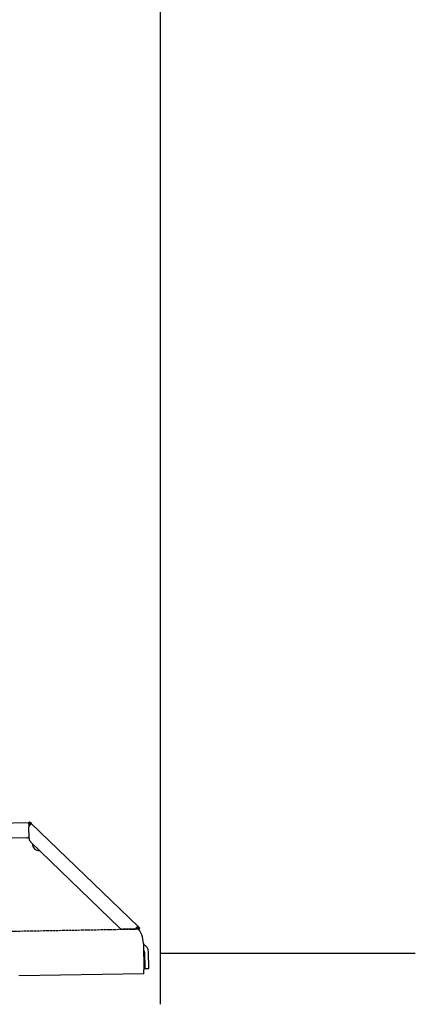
# Model space of a CAD drawing. Extents: x 1073 to 6773, y 5991 to 11616.
# Tile 50 of 58: x 5998 to 6773, y 8016 to 9945. Entities that reach past the tile are written whole.
import ezdxf

# ---------------------------------------------------------------- set-up
doc = ezdxf.new("R2010")
doc.units = 0
doc.linetypes.add('GEN3', pattern=[6.25, 5, -1.25])
doc.layers.get('0').update_dxf_attribs({"linetype": 'CONTINUOUS'})
doc.layers.add('3', color=6, linetype='GEN3')

msp = doc.modelspace()

# ---------------------------------------------------------------- linework, layer by layer
for p, q in [((6272.8, 10815.9), (6272.8, 8015.9)), ((6017, 8373.5), (6015.6, 8372.1)), ((6017, 8373.5), (6018.8, 8371.8)), ((4651, 8348), (6015.8, 8371.8)), ((6017.4, 8370.4), (6015.6, 8372.1)), ((6016.1, 8340.9), (6015.7, 8363.4)), ((6016, 8365), (6015.8, 8371.8)), ((6018.9, 8368.9), (6017.4, 8370.4)), ((6018.8, 8371.8), (6020.3, 8370.3)), ((6018.9, 8368.9), (6019.2, 8369.3)), ((6019.2, 8369.3), (6020.3, 8370.3)), ((6020.3, 8370.3), (6229.5, 8168.3)), ((6011.4, 8341.8), (4656.6, 8318.1)), ((6193, 8166), (6019.2, 8333.9)), ((6222.7, 8163.5), (6200.2, 8163.1)), ((6228.5, 8167.3), (6228.1, 8166.9)), ((6229.6, 8165.4), (6228.1, 8166.9)), ((6229.5, 8168.3), (6228.5, 8167.3)), ((6229.5, 8168.3), (6231, 8166.9)), ((6231.4, 8163.7), (6229.6, 8165.4)), ((6231, 8166.9), (6232.8, 8165.1)), ((6231.4, 8163.7), (6232.8, 8165.1)), ((6240, 8135), (6240.9, 8083.7)), ((6242.3, 8118.2), (6242.9, 8085.8)), ((6250.9, 8086), (6250.3, 8118.3)), ((6272.8, 8115.9), (6772.8, 8115.9)), ((6241, 8075.7), (6240.9, 8083.7)), ((6242.9, 8085.8), (6250.9, 8086)), ((6241, 8075.7), (5996.1, 8071.4))]:
    msp.add_line(p, q)
for points in [[(6017.3, 8367.1, 0), (6017.2, 8367.1, 0), (6017.2, 8367.1, 0), (6017.2, 8367.1, 0), (6017.2, 8367.1, 0), (6017.2, 8367.1, 0), (6017.2, 8367.1, 0), (6017.2, 8367.1, 0), (6017.2, 8367.1, 0), (6017.2, 8367.1, 0), (6017.2, 8367.2, 0), (6017.2, 8367.2, 0), (6017.1, 8367.2, 0), (6017.1, 8367.2, 0), (6017.1, 8367.2, 0), (6017.1, 8367.2, 0), (6017.1, 8367.2, 0), (6017.1, 8367.2, 0), (6017.1, 8367.2, 0), (6017.1, 8367.2, 0), (6017.1, 8367.2, 0), (6017.1, 8367.2, 0), (6017.1, 8367.2, 0), (6017.1, 8367.2, 0), (6017.1, 8367.2, 0), (6017, 8367.2, 0), (6017, 8367.2, 0), (6017, 8367.2, 0), (6017, 8367.2, 0), (6017, 8367.2, 0), (6017, 8367.2, 0), (6017, 8367.2, 0), (6017, 8367.2, 0), (6017, 8367.2, 0), (6017, 8367.2, 0), (6017, 8367.2, 0), (6016.9, 8367.2, 0), (6016.9, 8367.2, 0), (6016.9, 8367.3, 0), (6016.9, 8367.3, 0), (6016.9, 8367.3, 0), (6016.9, 8367.3, 0), (6016.9, 8367.3, 0), (6016.9, 8367.3, 0), (6016.9, 8367.3, 0), (6016.9, 8367.3, 0), (6016.9, 8367.3, 0), (6016.9, 8367.3, 0), (6016.9, 8367.3, 0), (6016.8, 8367.3, 0), (6016.8, 8367.3, 0), (6016.8, 8367.3, 0), (6016.8, 8367.3, 0), (6016.8, 8367.3, 0), (6016.8, 8367.3, 0), (6016.8, 8367.3, 0), (6016.8, 8367.3, 0), (6016.8, 8367.3, 0), (6016.8, 8367.3, 0), (6016.8, 8367.3, 0), (6016.8, 8367.3, 0), (6016.8, 8367.3, 0), (6016.7, 8367.4, 0), (6016.7, 8367.4, 0), (6016.7, 8367.4, 0), (6016.7, 8367.4, 0), (6016.7, 8367.4, 0), (6016.7, 8367.4, 0), (6016.7, 8367.4, 0), (6016.7, 8367.4, 0), (6016.7, 8367.4, 0), (6016.7, 8367.4, 0), (6016.7, 8367.4, 0), (6016.7, 8367.4, 0), (6016.7, 8367.4, 0), (6016.6, 8367.4, 0), (6016.6, 8367.4, 0), (6016.6, 8367.4, 0), (6016.6, 8367.4, 0), (6016.6, 8367.4, 0), (6016.6, 8367.4, 0), (6016.6, 8367.4, 0), (6016.6, 8367.4, 0), (6016.6, 8367.4, 0), (6016.6, 8367.4, 0), (6016.6, 8367.4, 0), (6016.6, 8367.4, 0), (6016.6, 8367.4, 0), (6016.6, 8367.4, 0), (6016.6, 8367.4, 0), (6016.6, 8367.4, 0), (6016.5, 8367.5, 0), (6016.5, 8367.5, 0), (6016.5, 8367.5, 0), (6016.5, 8367.5, 0), (6016.5, 8367.5, 0), (6016.5, 8367.5, 0), (6016.5, 8367.5, 0), (6016.5, 8367.5, 0), (6016.5, 8367.5, 0), (6016.5, 8367.5, 0), (6016.5, 8367.5, 0), (6016.5, 8367.5, 0), (6016.5, 8367.5, 0), (6016.5, 8367.5, 0), (6016.5, 8367.5, 0), (6016.4, 8367.5, 0), (6016.4, 8367.5, 0), (6016.4, 8367.5, 0), (6016.4, 8367.5, 0), (6016.4, 8367.5, 0), (6016.4, 8367.5, 0), (6016.4, 8367.5, 0), (6016.4, 8367.5, 0), (6016.4, 8367.5, 0), (6016.4, 8367.5, 0), (6016.4, 8367.5, 0), (6016.4, 8367.5, 0), (6016.4, 8367.5, 0), (6016.4, 8367.5, 0), (6016.4, 8367.5, 0), (6016.4, 8367.5, 0), (6016.4, 8367.5, 0), (6016.4, 8367.5, 0), (6016.4, 8367.5, 0), (6016.4, 8367.5, 0), (6016.4, 8367.5, 0), (6016.3, 8367.5, 0), (6016.3, 8367.6, 0), (6016.3, 8367.6, 0), (6016.3, 8367.6, 0), (6016.3, 8367.6, 0), (6016.3, 8367.6, 0), (6016.3, 8367.6, 0), (6016.3, 8367.6, 0), (6016.3, 8367.6, 0), (6016.3, 8367.6, 0), (6016.3, 8367.6, 0), (6016.3, 8367.6, 0), (6016.3, 8367.6, 0), (6016.3, 8367.6, 0), (6016.3, 8367.6, 0), (6016.3, 8367.6, 0), (6016.3, 8367.6, 0), (6016.3, 8367.6, 0), (6016.3, 8367.6, 0), (6016.3, 8367.6, 0), (6016.2, 8367.6, 0), (6016.2, 8367.6, 0), (6016.2, 8367.6, 0), (6016.2, 8367.6, 0), (6016.2, 8367.6, 0), (6016.2, 8367.6, 0), (6016.2, 8367.6, 0), (6016.2, 8367.6, 0), (6016.2, 8367.6, 0), (6016.2, 8367.6, 0), (6016.2, 8367.6, 0), (6016.2, 8367.6, 0), (6016.2, 8367.6, 0), (6016.2, 8367.6, 0), (6016.2, 8367.6, 0), (6016.2, 8367.6, 0), (6016.2, 8367.6, 0), (6016.2, 8367.6, 0), (6016.2, 8367.6, 0), (6016.2, 8367.6, 0), (6016.2, 8367.6, 0), (6016.2, 8367.7, 0), (6016.2, 8367.7, 0), (6016.2, 8367.7, 0), (6016.2, 8367.7, 0), (6016.2, 8367.7, 0), (6016.2, 8367.7, 0), (6016.1, 8367.7, 0), (6016.1, 8367.7, 0), (6016.1, 8367.7, 0), (6016.1, 8367.7, 0), (6016.1, 8367.7, 0), (6016.1, 8367.7, 0), (6016.1, 8367.7, 0), (6016.1, 8367.7, 0), (6016.1, 8367.7, 0), (6016.1, 8367.7, 0), (6016.1, 8367.7, 0), (6016.1, 8367.7, 0), (6016.1, 8367.7, 0), (6016.1, 8367.7, 0), (6016.1, 8367.7, 0), (6016.1, 8367.7, 0), (6016.1, 8367.7, 0), (6016.1, 8367.7, 0), (6016.1, 8367.7, 0), (6016.1, 8367.7, 0), (6016.1, 8367.7, 0), (6016.1, 8367.7, 0), (6016.1, 8367.7, 0), (6016.1, 8367.7, 0), (6016.1, 8367.7, 0), (6016.1, 8367.7, 0), (6016.1, 8367.7, 0), (6016.1, 8367.7, 0), (6016.1, 8367.7, 0), (6016.1, 8367.7, 0), (6016.1, 8367.7, 0), (6016.1, 8367.7, 0), (6016.1, 8367.7, 0), (6016.1, 8367.7, 0), (6016.1, 8367.7, 0), (6016.1, 8367.7, 0), (6016.1, 8367.7, 0), (6016, 8367.7, 0), (6016, 8367.7, 0), (6016, 8367.7, 0), (6016, 8367.7, 0), (6016, 8367.8, 0), (6016, 8367.8, 0), (6016, 8367.8, 0), (6016, 8367.8, 0), (6016, 8367.8, 0), (6016, 8367.8, 0), (6016, 8367.8, 0), (6016, 8367.8, 0), (6016, 8367.8, 0), (6016, 8367.8, 0), (6016, 8367.8, 0), (6016, 8367.8, 0), (6016, 8367.8, 0), (6016, 8367.8, 0), (6016, 8367.8, 0), (6016, 8367.8, 0), (6016, 8367.8, 0), (6016, 8367.8, 0), (6016, 8367.8, 0), (6016, 8367.8, 0), (6016, 8367.8, 0), (6016, 8367.8, 0), (6016, 8367.8, 0), (6016, 8367.8, 0), (6016, 8367.8, 0), (6016, 8367.8, 0), (6016, 8367.8, 0), (6016, 8367.8, 0), (6016, 8367.8, 0), (6016, 8367.8, 0), (6016, 8367.8, 0), (6016, 8367.8, 0), (6016, 8367.8, 0), (6016, 8367.8, 0), (6016, 8367.8, 0), (6016, 8367.8, 0), (6016, 8367.8, 0), (6016, 8367.8, 0), (6016, 8367.8, 0), (6016, 8367.8, 0), (6016, 8367.8, 0), (6015.9, 8367.8, 0), (6015.9, 8367.8, 0), (6015.9, 8367.8, 0), (6015.9, 8367.8, 0), (6015.9, 8367.8, 0), (6015.9, 8367.8, 0), (6015.9, 8367.8, 0), (6015.9, 8367.8, 0), (6015.9, 8367.8, 0), (6015.9, 8367.8, 0), (6015.9, 8367.8, 0), (6015.9, 8367.8, 0), (6015.9, 8367.8, 0), (6015.9, 8367.8, 0), (6015.9, 8367.8, 0), (6015.9, 8367.8, 0), (6015.9, 8367.8, 0), (6015.9, 8367.8, 0), (6015.9, 8367.8, 0), (6015.9, 8367.8, 0), (6015.9, 8367.8, 0), (6015.9, 8367.8, 0), (6015.9, 8367.8, 0), (6015.9, 8367.8, 0), (6015.9, 8367.8, 0), (6015.9, 8367.8, 0), (6015.9, 8367.8, 0), (6015.9, 8367.8, 0), (6015.9, 8367.8, 0), (6015.9, 8367.8, 0), (6015.9, 8367.8, 0), (6015.9, 8367.8, 0), (6015.9, 8367.8, 0), (6015.9, 8367.8, 0), (6015.9, 8367.8, 0), (6015.9, 8367.8, 0), (6015.9, 8367.8, 0), (6015.9, 8367.8, 0), (6015.9, 8367.8, 0), (6015.9, 8367.8, 0), (6015.9, 8367.8, 0), (6015.9, 8367.8, 0), (6015.9, 8367.8, 0), (6015.9, 8367.8, 0), (6015.9, 8367.8, 0), (6015.9, 8367.8, 0), (6015.9, 8367.8, 0), (6015.9, 8367.8, 0), (6015.9, 8367.8, 0), (6015.9, 8367.8, 0), (6015.9, 8367.8, 0), (6015.9, 8367.8, 0), (6015.9, 8367.8, 0), (6015.9, 8367.8, 0), (6015.9, 8367.8, 0), (6015.9, 8367.8, 0), (6015.9, 8367.8, 0), (6015.9, 8367.8, 0), (6015.9, 8367.8, 0), (6015.9, 8367.8, 0), (6015.9, 8367.8, 0), (6015.9, 8367.8, 0), (6015.9, 8367.8, 0), (6015.9, 8367.8, 0)], [(6018.4, 8368.1, 0), (6018.4, 8368.1, 0), (6018.4, 8368.1, 0), (6018.4, 8368.1, 0), (6018.4, 8368.1, 0), (6018.4, 8368.1, 0), (6018.4, 8368.1, 0), (6018.4, 8368.1, 0), (6018.4, 8368.1, 0), (6018.4, 8368, 0), (6018.4, 8368, 0), (6018.4, 8368, 0), (6018.4, 8368, 0), (6018.4, 8368, 0), (6018.4, 8368, 0), (6018.4, 8368, 0), (6018.4, 8368, 0), (6018.3, 8368, 0), (6018.3, 8368, 0), (6018.3, 8368, 0), (6018.3, 8368, 0), (6018.3, 8368, 0), (6018.3, 8368, 0), (6018.3, 8368, 0), (6018.3, 8368, 0), (6018.3, 8368, 0), (6018.3, 8368, 0), (6018.3, 8368, 0), (6018.3, 8368, 0), (6018.3, 8368, 0), (6018.3, 8368, 0), (6018.3, 8368, 0), (6018.3, 8368, 0), (6018.3, 8368, 0), (6018.3, 8368, 0), (6018.3, 8368, 0), (6018.3, 8368, 0), (6018.2, 8368, 0), (6018.2, 8368, 0), (6018.2, 8368, 0), (6018.2, 8368, 0), (6018.2, 8367.9, 0), (6018.2, 8367.9, 0), (6018.2, 8367.9, 0), (6018.2, 8367.9, 0), (6018.2, 8367.9, 0), (6018.2, 8367.9, 0), (6018.2, 8367.9, 0), (6018.2, 8367.9, 0), (6018.2, 8367.9, 0), (6018.2, 8367.9, 0), (6018.2, 8367.9, 0), (6018.2, 8367.9, 0), (6018.2, 8367.9, 0), (6018.2, 8367.9, 0), (6018.2, 8367.9, 0), (6018.2, 8367.9, 0), (6018.2, 8367.9, 0), (6018.2, 8367.9, 0), (6018.1, 8367.9, 0), (6018.1, 8367.9, 0), (6018.1, 8367.9, 0), (6018.1, 8367.9, 0), (6018.1, 8367.9, 0), (6018.1, 8367.9, 0), (6018.1, 8367.9, 0), (6018.1, 8367.9, 0), (6018.1, 8367.9, 0), (6018.1, 8367.9, 0), (6018.1, 8367.8, 0), (6018.1, 8367.8, 0), (6018.1, 8367.8, 0), (6018.1, 8367.8, 0), (6018.1, 8367.8, 0), (6018.1, 8367.8, 0), (6018.1, 8367.8, 0), (6018.1, 8367.8, 0), (6018.1, 8367.8, 0), (6018.1, 8367.8, 0), (6018.1, 8367.8, 0), (6018.1, 8367.8, 0), (6018.1, 8367.8, 0), (6018.1, 8367.8, 0), (6018, 8367.8, 0), (6018, 8367.8, 0), (6018, 8367.8, 0), (6018, 8367.8, 0), (6018, 8367.8, 0), (6018, 8367.8, 0), (6018, 8367.8, 0), (6018, 8367.8, 0), (6018, 8367.8, 0), (6018, 8367.8, 0), (6018, 8367.8, 0), (6018, 8367.8, 0), (6018, 8367.8, 0), (6018, 8367.8, 0), (6018, 8367.7, 0), (6018, 8367.7, 0), (6018, 8367.7, 0), (6018, 8367.7, 0), (6018, 8367.7, 0), (6018, 8367.7, 0), (6017.9, 8367.7, 0), (6017.9, 8367.7, 0), (6017.9, 8367.7, 0), (6017.9, 8367.7, 0), (6017.9, 8367.7, 0), (6017.9, 8367.7, 0), (6017.9, 8367.7, 0), (6017.9, 8367.7, 0), (6017.9, 8367.7, 0), (6017.9, 8367.7, 0), (6017.9, 8367.7, 0), (6017.9, 8367.7, 0), (6017.9, 8367.7, 0), (6017.9, 8367.7, 0), (6017.9, 8367.7, 0), (6017.9, 8367.7, 0), (6017.9, 8367.7, 0), (6017.9, 8367.7, 0), (6017.9, 8367.7, 0), (6017.9, 8367.6, 0), (6017.9, 8367.6, 0), (6017.9, 8367.6, 0), (6017.9, 8367.6, 0), (6017.9, 8367.6, 0), (6017.9, 8367.6, 0), (6017.8, 8367.6, 0), (6017.8, 8367.6, 0), (6017.8, 8367.6, 0), (6017.8, 8367.6, 0), (6017.8, 8367.6, 0), (6017.8, 8367.6, 0), (6017.8, 8367.6, 0), (6017.8, 8367.6, 0), (6017.8, 8367.6, 0), (6017.8, 8367.6, 0), (6017.8, 8367.6, 0), (6017.8, 8367.6, 0), (6017.8, 8367.6, 0), (6017.8, 8367.6, 0), (6017.8, 8367.6, 0), (6017.8, 8367.6, 0), (6017.8, 8367.6, 0), (6017.8, 8367.6, 0), (6017.8, 8367.6, 0), (6017.8, 8367.6, 0), (6017.8, 8367.5, 0), (6017.8, 8367.5, 0), (6017.7, 8367.5, 0), (6017.7, 8367.5, 0), (6017.7, 8367.5, 0), (6017.7, 8367.5, 0), (6017.7, 8367.5, 0), (6017.7, 8367.5, 0), (6017.7, 8367.5, 0), (6017.7, 8367.5, 0), (6017.7, 8367.5, 0), (6017.7, 8367.5, 0), (6017.7, 8367.5, 0), (6017.7, 8367.5, 0), (6017.7, 8367.5, 0), (6017.7, 8367.5, 0), (6017.7, 8367.5, 0), (6017.7, 8367.5, 0), (6017.7, 8367.5, 0), (6017.7, 8367.5, 0), (6017.7, 8367.5, 0), (6017.7, 8367.5, 0), (6017.7, 8367.5, 0), (6017.6, 8367.5, 0), (6017.6, 8367.5, 0), (6017.6, 8367.5, 0), (6017.6, 8367.5, 0), (6017.6, 8367.5, 0), (6017.6, 8367.5, 0), (6017.6, 8367.4, 0), (6017.6, 8367.4, 0), (6017.6, 8367.4, 0), (6017.6, 8367.4, 0), (6017.6, 8367.4, 0), (6017.6, 8367.4, 0), (6017.6, 8367.4, 0), (6017.6, 8367.4, 0), (6017.6, 8367.4, 0), (6017.6, 8367.4, 0), (6017.6, 8367.4, 0), (6017.6, 8367.4, 0), (6017.6, 8367.4, 0), (6017.6, 8367.4, 0), (6017.6, 8367.4, 0)], [(6020.3, 8370.3, 0), (6020.3, 8370.3, 0), (6020.3, 8370.3, 0), (6020.3, 8370.3, 0), (6020.3, 8370.3, 0), (6020.3, 8370.3, 0), (6020.3, 8370.3, 0), (6020.3, 8370.3, 0), (6020.3, 8370.3, 0), (6020.3, 8370.3, 0), (6020.3, 8370.3, 0), (6020.3, 8370.3, 0), (6020.3, 8370.3, 0), (6020.3, 8370.3, 0), (6020.3, 8370.3, 0), (6020.3, 8370.3, 0), (6020.3, 8370.3, 0), (6020.3, 8370.3, 0), (6020.3, 8370.3, 0), (6020.3, 8370.3, 0), (6020.3, 8370.3, 0), (6020.3, 8370.3, 0), (6020.3, 8370.3, 0), (6020.3, 8370.3, 0), (6020.3, 8370.3, 0), (6020.3, 8370.3, 0), (6020.3, 8370.3, 0), (6020.3, 8370.3, 0), (6020.3, 8370.3, 0), (6020.3, 8370.3, 0), (6020.3, 8370.3, 0), (6020.3, 8370.3, 0), (6020.3, 8370.2, 0), (6020.3, 8370.2, 0), (6020.3, 8370.2, 0), (6020.3, 8370.2, 0), (6020.3, 8370.2, 0), (6020.3, 8370.2, 0), (6020.3, 8370.2, 0), (6020.3, 8370.2, 0), (6020.3, 8370.2, 0), (6020.3, 8370.2, 0), (6020.3, 8370.2, 0), (6020.3, 8370.2, 0), (6020.3, 8370.2, 0), (6020.3, 8370.2, 0), (6020.3, 8370.2, 0), (6020.3, 8370.2, 0), (6020.3, 8370.2, 0), (6020.3, 8370.2, 0), (6020.3, 8370.2, 0), (6020.3, 8370.2, 0), (6020.3, 8370.2, 0), (6020.3, 8370.2, 0), (6020.3, 8370.2, 0), (6020.3, 8370.2, 0), (6020.3, 8370.2, 0), (6020.3, 8370.2, 0), (6020.3, 8370.2, 0), (6020.3, 8370.2, 0), (6020.3, 8370.2, 0), (6020.3, 8370.1, 0), (6020.3, 8370.1, 0), (6020.3, 8370.1, 0), (6020.3, 8370.1, 0), (6020.3, 8370.1, 0), (6020.3, 8370.1, 0), (6020.3, 8370.1, 0), (6020.3, 8370.1, 0), (6020.3, 8370.1, 0), (6020.3, 8370.1, 0), (6020.3, 8370.1, 0), (6020.3, 8370.1, 0), (6020.3, 8370.1, 0), (6020.3, 8370.1, 0), (6020.3, 8370.1, 0), (6020.3, 8370.1, 0), (6020.3, 8370.1, 0), (6020.3, 8370.1, 0), (6020.3, 8370.1, 0), (6020.3, 8370.1, 0), (6020.3, 8370.1, 0), (6020.3, 8370.1, 0), (6020.3, 8370.1, 0), (6020.3, 8370.1, 0), (6020.3, 8370, 0), (6020.3, 8370, 0), (6020.3, 8370, 0), (6020.3, 8370, 0), (6020.3, 8370, 0), (6020.3, 8370, 0), (6020.3, 8370, 0), (6020.3, 8370, 0), (6020.3, 8370, 0), (6020.3, 8370, 0), (6020.3, 8370, 0), (6020.3, 8370, 0), (6020.3, 8370, 0), (6020.3, 8370, 0), (6020.3, 8370, 0), (6020.3, 8370, 0), (6020.3, 8370, 0), (6020.3, 8370, 0), (6020.3, 8370, 0), (6020.3, 8370, 0), (6020.3, 8370, 0), (6020.3, 8370, 0), (6020.3, 8370, 0), (6020.3, 8370, 0), (6020.3, 8370, 0), (6020.3, 8369.9, 0), (6020.3, 8369.9, 0), (6020.3, 8369.9, 0), (6020.3, 8369.9, 0), (6020.3, 8369.9, 0), (6020.3, 8369.9, 0), (6020.3, 8369.9, 0), (6020.3, 8369.9, 0), (6020.3, 8369.9, 0), (6020.3, 8369.9, 0), (6020.3, 8369.9, 0), (6020.3, 8369.9, 0), (6020.3, 8369.9, 0), (6020.3, 8369.9, 0), (6020.3, 8369.9, 0), (6020.3, 8369.9, 0), (6020.3, 8369.9, 0), (6020.2, 8369.9, 0), (6020.2, 8369.9, 0), (6020.2, 8369.9, 0), (6020.2, 8369.8, 0), (6020.2, 8369.8, 0), (6020.2, 8369.8, 0), (6020.2, 8369.8, 0), (6020.2, 8369.8, 0), (6020.2, 8369.8, 0), (6020.2, 8369.8, 0), (6020.2, 8369.8, 0), (6020.2, 8369.8, 0), (6020.2, 8369.8, 0), (6020.2, 8369.8, 0), (6020.2, 8369.8, 0), (6020.2, 8369.8, 0), (6020.2, 8369.8, 0), (6020.2, 8369.8, 0), (6020.2, 8369.8, 0), (6020.2, 8369.8, 0), (6020.2, 8369.8, 0), (6020.2, 8369.8, 0), (6020.2, 8369.7, 0), (6020.2, 8369.7, 0), (6020.2, 8369.7, 0), (6020.2, 8369.7, 0), (6020.2, 8369.7, 0), (6020.2, 8369.7, 0), (6020.2, 8369.7, 0), (6020.2, 8369.7, 0), (6020.2, 8369.7, 0), (6020.1, 8369.7, 0), (6020.1, 8369.7, 0), (6020.1, 8369.7, 0), (6020.1, 8369.7, 0), (6020.1, 8369.7, 0), (6020.1, 8369.7, 0), (6020.1, 8369.6, 0), (6020.1, 8369.6, 0), (6020.1, 8369.6, 0), (6020.1, 8369.6, 0), (6020.1, 8369.6, 0), (6020.1, 8369.6, 0), (6020.1, 8369.6, 0), (6020.1, 8369.6, 0), (6020.1, 8369.6, 0), (6020.1, 8369.6, 0), (6020.1, 8369.6, 0), (6020.1, 8369.6, 0), (6020.1, 8369.6, 0), (6020.1, 8369.6, 0), (6020.1, 8369.6, 0), (6020.1, 8369.6, 0), (6020.1, 8369.6, 0), (6020.1, 8369.5, 0), (6020.1, 8369.5, 0), (6020, 8369.5, 0), (6020, 8369.5, 0), (6020, 8369.5, 0), (6020, 8369.5, 0), (6020, 8369.5, 0), (6020, 8369.5, 0), (6020, 8369.5, 0), (6020, 8369.5, 0), (6020, 8369.5, 0), (6020, 8369.5, 0), (6020, 8369.5, 0), (6020, 8369.5, 0), (6020, 8369.5, 0), (6020, 8369.5, 0), (6020, 8369.5, 0), (6020, 8369.5, 0), (6020, 8369.4, 0), (6019.9, 8369.4, 0), (6019.9, 8369.4, 0), (6019.9, 8369.4, 0), (6019.9, 8369.4, 0), (6019.9, 8369.4, 0), (6019.9, 8369.4, 0), (6019.9, 8369.4, 0), (6019.9, 8369.4, 0), (6019.9, 8369.4, 0), (6019.9, 8369.4, 0), (6019.9, 8369.4, 0), (6019.9, 8369.4, 0), (6019.9, 8369.4, 0), (6019.9, 8369.4, 0), (6019.9, 8369.3, 0), (6019.9, 8369.3, 0), (6019.9, 8369.3, 0), (6019.9, 8369.3, 0), (6019.9, 8369.3, 0), (6019.8, 8369.3, 0), (6019.8, 8369.3, 0), (6019.8, 8369.3, 0), (6019.8, 8369.3, 0), (6019.8, 8369.3, 0), (6019.8, 8369.3, 0), (6019.8, 8369.3, 0), (6019.8, 8369.3, 0), (6019.8, 8369.2, 0), (6019.8, 8369.2, 0), (6019.8, 8369.2, 0), (6019.8, 8369.2, 0), (6019.8, 8369.2, 0), (6019.8, 8369.2, 0), (6019.8, 8369.2, 0), (6019.7, 8369.2, 0), (6019.7, 8369.2, 0), (6019.7, 8369.2, 0), (6019.7, 8369.2, 0), (6019.7, 8369.2, 0), (6019.7, 8369.2, 0), (6019.7, 8369.2, 0), (6019.7, 8369.2, 0), (6019.7, 8369.1, 0), (6019.7, 8369.1, 0), (6019.7, 8369.1, 0), (6019.7, 8369.1, 0), (6019.7, 8369.1, 0), (6019.6, 8369.1, 0), (6019.6, 8369.1, 0), (6019.6, 8369.1, 0), (6019.6, 8369.1, 0), (6019.6, 8369.1, 0), (6019.6, 8369.1, 0), (6019.6, 8369.1, 0), (6019.6, 8369.1, 0), (6019.6, 8369.1, 0), (6019.6, 8369, 0), (6019.6, 8369, 0), (6019.6, 8369, 0), (6019.6, 8369, 0), (6019.6, 8369, 0), (6019.6, 8369, 0), (6019.5, 8369, 0), (6019.5, 8369, 0), (6019.5, 8369, 0), (6019.5, 8369, 0), (6019.5, 8369, 0), (6019.5, 8369, 0), (6019.5, 8369, 0), (6019.5, 8369, 0), (6019.5, 8369, 0), (6019.5, 8368.9, 0), (6019.5, 8368.9, 0), (6019.5, 8368.9, 0), (6019.4, 8368.9, 0), (6019.4, 8368.9, 0), (6019.4, 8368.9, 0), (6019.4, 8368.9, 0), (6019.4, 8368.9, 0), (6019.4, 8368.9, 0), (6019.4, 8368.9, 0), (6019.4, 8368.9, 0), (6019.4, 8368.9, 0), (6019.4, 8368.9, 0), (6019.4, 8368.8, 0), (6019.4, 8368.8, 0), (6019.4, 8368.8, 0), (6019.3, 8368.8, 0), (6019.3, 8368.8, 0), (6019.3, 8368.8, 0), (6019.3, 8368.8, 0), (6019.3, 8368.8, 0), (6019.3, 8368.8, 0), (6019.3, 8368.8, 0), (6019.3, 8368.8, 0), (6019.3, 8368.8, 0), (6019.3, 8368.8, 0), (6019.3, 8368.8, 0), (6019.2, 8368.7, 0), (6019.2, 8368.7, 0), (6019.2, 8368.7, 0), (6019.2, 8368.7, 0), (6019.2, 8368.7, 0), (6019.2, 8368.7, 0), (6019.2, 8368.7, 0), (6019.2, 8368.7, 0), (6019.2, 8368.7, 0), (6019.2, 8368.7, 0), (6019.2, 8368.7, 0), (6019.1, 8368.7, 0), (6019.1, 8368.6, 0), (6019.1, 8368.6, 0), (6019.1, 8368.6, 0), (6019.1, 8368.6, 0), (6019.1, 8368.6, 0), (6019.1, 8368.6, 0), (6019.1, 8368.6, 0), (6019.1, 8368.6, 0), (6019.1, 8368.6, 0), (6019.1, 8368.6, 0), (6019.1, 8368.6, 0), (6019, 8368.6, 0), (6019, 8368.6, 0), (6019, 8368.5, 0), (6019, 8368.5, 0), (6019, 8368.5, 0), (6019, 8368.5, 0), (6019, 8368.5, 0), (6019, 8368.5, 0), (6019, 8368.5, 0), (6019, 8368.5, 0), (6018.9, 8368.5, 0), (6018.9, 8368.5, 0), (6018.9, 8368.5, 0), (6018.9, 8368.5, 0), (6018.9, 8368.5, 0), (6018.9, 8368.5, 0), (6018.9, 8368.4, 0), (6018.9, 8368.4, 0), (6018.9, 8368.4, 0), (6018.9, 8368.4, 0), (6018.9, 8368.4, 0), (6018.8, 8368.4, 0), (6018.8, 8368.4, 0), (6018.8, 8368.4, 0), (6018.8, 8368.4, 0), (6018.8, 8368.4, 0), (6018.8, 8368.4, 0), (6018.8, 8368.4, 0), (6018.8, 8368.4, 0), (6018.8, 8368.3, 0), (6018.8, 8368.3, 0), (6018.7, 8368.3, 0), (6018.7, 8368.3, 0), (6018.7, 8368.3, 0), (6018.7, 8368.3, 0), (6018.7, 8368.3, 0), (6018.7, 8368.3, 0), (6018.7, 8368.3, 0), (6018.7, 8368.3, 0), (6018.7, 8368.3, 0), (6018.6, 8368.2, 0), (6018.6, 8368.2, 0), (6018.6, 8368.2, 0), (6018.6, 8368.2, 0), (6018.6, 8368.2, 0), (6018.6, 8368.2, 0), (6018.6, 8368.2, 0), (6018.6, 8368.2, 0), (6018.6, 8368.2, 0), (6018.6, 8368.2, 0), (6018.6, 8368.2, 0), (6018.5, 8368.2, 0), (6018.5, 8368.2, 0), (6018.5, 8368.1, 0), (6018.5, 8368.1, 0), (6018.5, 8368.1, 0), (6018.5, 8368.1, 0), (6018.5, 8368.1, 0), (6018.5, 8368.1, 0), (6018.4, 8368.1, 0), (6018.4, 8368.1, 0), (6018.4, 8368.1, 0), (6018.4, 8368.1, 0)], [(6019, 8368.5, 0), (6019, 8368.5, 0), (6019, 8368.5, 0), (6019, 8368.5, 0), (6019, 8368.5, 0), (6019, 8368.5, 0), (6019, 8368.5, 0), (6019, 8368.5, 0), (6019, 8368.5, 0), (6019, 8368.5, 0), (6019, 8368.5, 0), (6019, 8368.5, 0), (6019, 8368.5, 0), (6019, 8368.5, 0), (6019, 8368.5, 0), (6019, 8368.5, 0), (6019, 8368.5, 0), (6019, 8368.5, 0), (6019, 8368.5, 0), (6019, 8368.5, 0), (6019, 8368.5, 0), (6019, 8368.5, 0), (6019, 8368.5, 0), (6019, 8368.5, 0), (6019, 8368.5, 0), (6019, 8368.5, 0), (6019, 8368.6, 0), (6019, 8368.6, 0), (6019, 8368.6, 0), (6019, 8368.6, 0), (6019, 8368.6, 0), (6019, 8368.6, 0), (6019, 8368.6, 0), (6019, 8368.6, 0), (6019, 8368.6, 0), (6019, 8368.6, 0), (6019, 8368.6, 0), (6019, 8368.6, 0), (6019, 8368.6, 0), (6019, 8368.6, 0), (6019, 8368.6, 0), (6019, 8368.6, 0), (6019, 8368.6, 0), (6019, 8368.6, 0), (6019, 8368.6, 0), (6019, 8368.6, 0), (6019, 8368.6, 0), (6019, 8368.6, 0), (6019, 8368.6, 0), (6019, 8368.6, 0), (6019, 8368.6, 0), (6019, 8368.6, 0), (6019, 8368.6, 0), (6019, 8368.6, 0), (6019, 8368.6, 0), (6019, 8368.6, 0), (6019, 8368.6, 0), (6019, 8368.6, 0), (6019, 8368.6, 0), (6019, 8368.6, 0), (6019, 8368.6, 0), (6019, 8368.6, 0), (6019, 8368.6, 0), (6019, 8368.6, 0), (6019, 8368.6, 0), (6019, 8368.6, 0), (6019, 8368.6, 0), (6019, 8368.6, 0), (6019, 8368.6, 0), (6019, 8368.6, 0), (6019, 8368.6, 0), (6019, 8368.6, 0), (6019, 8368.6, 0), (6019, 8368.6, 0), (6019, 8368.6, 0), (6019, 8368.6, 0), (6019, 8368.6, 0), (6019, 8368.6, 0), (6019, 8368.6, 0), (6019, 8368.6, 0), (6019, 8368.6, 0), (6019, 8368.6, 0), (6019, 8368.6, 0), (6019, 8368.6, 0), (6019, 8368.6, 0), (6019, 8368.7, 0), (6019, 8368.7, 0), (6019, 8368.7, 0), (6019, 8368.7, 0), (6019, 8368.7, 0), (6019, 8368.7, 0), (6019, 8368.7, 0), (6019, 8368.7, 0), (6019, 8368.7, 0), (6019, 8368.7, 0), (6019, 8368.7, 0), (6019, 8368.7, 0), (6019, 8368.7, 0), (6019, 8368.7, 0), (6019, 8368.7, 0), (6019, 8368.7, 0), (6019, 8368.7, 0), (6019, 8368.7, 0), (6019, 8368.7, 0), (6019, 8368.7, 0), (6019, 8368.7, 0), (6019, 8368.7, 0), (6019, 8368.7, 0), (6019, 8368.7, 0), (6019, 8368.7, 0), (6019, 8368.7, 0), (6019, 8368.7, 0), (6019, 8368.7, 0), (6019, 8368.7, 0), (6019, 8368.7, 0), (6019, 8368.7, 0), (6019, 8368.7, 0), (6019, 8368.7, 0), (6019, 8368.7, 0), (6019, 8368.7, 0), (6019, 8368.7, 0), (6019, 8368.7, 0), (6019, 8368.7, 0), (6019, 8368.7, 0), (6019, 8368.7, 0), (6019, 8368.7, 0), (6019, 8368.7, 0), (6019, 8368.7, 0), (6019, 8368.7, 0), (6019, 8368.7, 0), (6019, 8368.7, 0), (6019, 8368.7, 0), (6019, 8368.7, 0), (6019, 8368.7, 0), (6019, 8368.7, 0), (6019, 8368.7, 0), (6019, 8368.7, 0), (6019, 8368.7, 0), (6019, 8368.7, 0), (6019, 8368.7, 0), (6019, 8368.7, 0), (6019, 8368.7, 0), (6019, 8368.8, 0), (6019, 8368.8, 0), (6019, 8368.8, 0), (6019, 8368.8, 0), (6019, 8368.8, 0), (6019, 8368.8, 0), (6019, 8368.8, 0), (6019, 8368.8, 0), (6019, 8368.8, 0), (6019, 8368.8, 0), (6019, 8368.8, 0), (6019, 8368.8, 0), (6019, 8368.8, 0), (6019, 8368.8, 0), (6019, 8368.8, 0), (6019, 8368.8, 0), (6019, 8368.8, 0), (6019, 8368.8, 0), (6019, 8368.8, 0), (6019, 8368.8, 0), (6019, 8368.8, 0), (6019, 8368.8, 0), (6019, 8368.8, 0), (6019, 8368.8, 0), (6019, 8368.8, 0), (6019, 8368.8, 0), (6019, 8368.8, 0), (6019, 8368.8, 0), (6019, 8368.8, 0), (6019, 8368.8, 0), (6019, 8368.8, 0), (6019, 8368.8, 0), (6019, 8368.8, 0), (6019, 8368.8, 0), (6019, 8368.8, 0), (6019, 8368.8, 0), (6019, 8368.8, 0), (6019, 8368.8, 0), (6019, 8368.8, 0), (6018.9, 8368.8, 0), (6018.9, 8368.8, 0), (6018.9, 8368.8, 0), (6018.9, 8368.8, 0), (6018.9, 8368.8, 0), (6018.9, 8368.8, 0), (6018.9, 8368.8, 0), (6018.9, 8368.8, 0), (6018.9, 8368.8, 0), (6018.9, 8368.8, 0), (6018.9, 8368.8, 0), (6018.9, 8368.8, 0), (6018.9, 8368.8, 0), (6018.9, 8368.8, 0), (6018.9, 8368.8, 0), (6018.9, 8368.8, 0), (6018.9, 8368.8, 0), (6018.9, 8368.8, 0), (6018.9, 8368.8, 0), (6018.9, 8368.8, 0), (6018.9, 8368.8, 0), (6018.9, 8368.8, 0), (6018.9, 8368.8, 0), (6018.9, 8368.8, 0), (6018.9, 8368.8, 0), (6018.9, 8368.8, 0), (6018.9, 8368.8, 0), (6018.9, 8368.8, 0), (6018.9, 8368.8, 0), (6018.9, 8368.8, 0), (6018.9, 8368.9, 0), (6018.9, 8368.9, 0), (6018.9, 8368.9, 0), (6018.9, 8368.9, 0), (6018.9, 8368.9, 0), (6018.9, 8368.9, 0), (6018.9, 8368.9, 0), (6018.9, 8368.9, 0), (6018.9, 8368.9, 0), (6018.9, 8368.9, 0), (6018.9, 8368.9, 0), (6018.9, 8368.9, 0), (6018.9, 8368.9, 0), (6018.9, 8368.9, 0), (6018.9, 8368.9, 0), (6018.9, 8368.9, 0), (6018.9, 8368.9, 0), (6018.9, 8368.9, 0), (6018.9, 8368.9, 0), (6018.9, 8368.9, 0), (6018.9, 8368.9, 0), (6018.9, 8368.9, 0), (6018.9, 8368.9, 0), (6018.9, 8368.9, 0), (6018.9, 8368.9, 0), (6018.9, 8368.9, 0), (6018.9, 8368.9, 0), (6018.9, 8368.9, 0), (6018.9, 8368.9, 0), (6018.9, 8368.9, 0), (6018.9, 8368.9, 0), (6018.9, 8368.9, 0), (6018.9, 8368.9, 0), (6018.9, 8368.9, 0), (6018.9, 8368.9, 0), (6018.9, 8368.9, 0), (6018.9, 8368.9, 0), (6018.9, 8368.9, 0), (6018.9, 8368.9, 0), (6018.9, 8368.9, 0), (6018.9, 8368.9, 0), (6018.9, 8368.9, 0), (6018.9, 8368.9, 0), (6018.9, 8368.9, 0), (6018.9, 8368.9, 0)], [(6226.6, 8165.5, 0), (6226.6, 8165.5, 0), (6226.6, 8165.5, 0), (6226.6, 8165.5, 0), (6226.6, 8165.5, 0), (6226.6, 8165.5, 0), (6226.6, 8165.5, 0), (6226.6, 8165.5, 0), (6226.6, 8165.6, 0), (6226.6, 8165.6, 0), (6226.6, 8165.6, 0), (6226.6, 8165.6, 0), (6226.7, 8165.6, 0), (6226.7, 8165.6, 0), (6226.7, 8165.6, 0), (6226.7, 8165.6, 0), (6226.7, 8165.6, 0), (6226.7, 8165.6, 0), (6226.7, 8165.6, 0), (6226.7, 8165.6, 0), (6226.7, 8165.6, 0), (6226.7, 8165.6, 0), (6226.7, 8165.6, 0), (6226.7, 8165.6, 0), (6226.7, 8165.6, 0), (6226.7, 8165.6, 0), (6226.7, 8165.6, 0), (6226.7, 8165.6, 0), (6226.7, 8165.6, 0), (6226.7, 8165.6, 0), (6226.7, 8165.6, 0), (6226.7, 8165.6, 0), (6226.7, 8165.7, 0), (6226.7, 8165.7, 0), (6226.7, 8165.7, 0), (6226.7, 8165.7, 0), (6226.8, 8165.7, 0), (6226.8, 8165.7, 0), (6226.8, 8165.7, 0), (6226.8, 8165.7, 0), (6226.8, 8165.7, 0), (6226.8, 8165.7, 0), (6226.8, 8165.7, 0), (6226.8, 8165.7, 0), (6226.8, 8165.7, 0), (6226.8, 8165.7, 0), (6226.8, 8165.7, 0), (6226.8, 8165.7, 0), (6226.8, 8165.7, 0), (6226.8, 8165.7, 0), (6226.8, 8165.7, 0), (6226.8, 8165.7, 0), (6226.8, 8165.8, 0), (6226.8, 8165.8, 0), (6226.8, 8165.8, 0), (6226.8, 8165.8, 0), (6226.8, 8165.8, 0), (6226.8, 8165.8, 0), (6226.8, 8165.8, 0), (6226.8, 8165.8, 0), (6226.8, 8165.8, 0), (6226.8, 8165.8, 0), (6226.8, 8165.8, 0), (6226.8, 8165.8, 0), (6226.9, 8165.8, 0), (6226.9, 8165.8, 0), (6226.9, 8165.8, 0), (6226.9, 8165.8, 0), (6226.9, 8165.8, 0), (6226.9, 8165.8, 0), (6226.9, 8165.8, 0), (6226.9, 8165.8, 0), (6226.9, 8165.8, 0), (6226.9, 8165.9, 0), (6226.9, 8165.9, 0), (6226.9, 8165.9, 0), (6226.9, 8165.9, 0), (6226.9, 8165.9, 0), (6226.9, 8165.9, 0), (6226.9, 8165.9, 0), (6226.9, 8165.9, 0), (6226.9, 8165.9, 0), (6226.9, 8165.9, 0), (6226.9, 8165.9, 0), (6226.9, 8165.9, 0), (6226.9, 8165.9, 0), (6226.9, 8165.9, 0), (6226.9, 8165.9, 0), (6226.9, 8165.9, 0), (6226.9, 8165.9, 0), (6226.9, 8165.9, 0), (6226.9, 8165.9, 0), (6226.9, 8165.9, 0), (6226.9, 8165.9, 0), (6226.9, 8165.9, 0), (6227, 8165.9, 0), (6227, 8165.9, 0), (6227, 8166, 0), (6227, 8166, 0), (6227, 8166, 0), (6227, 8166, 0), (6227, 8166, 0), (6227, 8166, 0), (6227, 8166, 0), (6227, 8166, 0), (6227, 8166, 0), (6227, 8166, 0), (6227, 8166, 0), (6227, 8166, 0), (6227, 8166, 0), (6227, 8166, 0), (6227, 8166, 0), (6227, 8166, 0), (6227, 8166, 0), (6227, 8166, 0), (6227, 8166, 0), (6227, 8166, 0), (6227, 8166.1, 0), (6227, 8166.1, 0), (6227, 8166.1, 0), (6227, 8166.1, 0), (6227.1, 8166.1, 0), (6227.1, 8166.1, 0), (6227.1, 8166.1, 0), (6227.1, 8166.1, 0), (6227.1, 8166.1, 0), (6227.1, 8166.1, 0), (6227.1, 8166.1, 0), (6227.1, 8166.1, 0), (6227.1, 8166.1, 0), (6227.1, 8166.1, 0), (6227.1, 8166.1, 0), (6227.1, 8166.1, 0), (6227.1, 8166.1, 0), (6227.1, 8166.1, 0), (6227.1, 8166.1, 0), (6227.1, 8166.1, 0), (6227.1, 8166.1, 0), (6227.1, 8166.1, 0), (6227.1, 8166.1, 0), (6227.1, 8166.2, 0), (6227.1, 8166.2, 0), (6227.1, 8166.2, 0), (6227.1, 8166.2, 0), (6227.1, 8166.2, 0), (6227.1, 8166.2, 0), (6227.1, 8166.2, 0), (6227.1, 8166.2, 0), (6227.1, 8166.2, 0), (6227.1, 8166.2, 0), (6227.1, 8166.2, 0), (6227.1, 8166.2, 0), (6227.1, 8166.2, 0), (6227.1, 8166.2, 0), (6227.2, 8166.2, 0), (6227.2, 8166.2, 0), (6227.2, 8166.2, 0), (6227.2, 8166.2, 0), (6227.2, 8166.2, 0), (6227.2, 8166.2, 0), (6227.2, 8166.2, 0), (6227.2, 8166.2, 0), (6227.2, 8166.3, 0), (6227.2, 8166.3, 0), (6227.2, 8166.3, 0), (6227.2, 8166.3, 0), (6227.2, 8166.3, 0), (6227.2, 8166.3, 0), (6227.2, 8166.3, 0), (6227.2, 8166.3, 0), (6227.2, 8166.3, 0), (6227.2, 8166.3, 0), (6227.2, 8166.3, 0), (6227.2, 8166.3, 0), (6227.2, 8166.3, 0), (6227.2, 8166.3, 0), (6227.2, 8166.3, 0), (6227.2, 8166.3, 0), (6227.2, 8166.3, 0), (6227.2, 8166.3, 0), (6227.2, 8166.3, 0), (6227.2, 8166.4, 0), (6227.2, 8166.4, 0), (6227.2, 8166.4, 0), (6227.2, 8166.4, 0), (6227.3, 8166.4, 0), (6227.3, 8166.4, 0), (6227.3, 8166.4, 0), (6227.3, 8166.4, 0), (6227.3, 8166.4, 0), (6227.3, 8166.4, 0), (6227.3, 8166.4, 0)], [(6227.3, 8166.4, 0), (6227.3, 8166.4, 0), (6227.3, 8166.4, 0), (6227.3, 8166.4, 0), (6227.3, 8166.4, 0), (6227.3, 8166.4, 0), (6227.3, 8166.5, 0), (6227.3, 8166.5, 0), (6227.3, 8166.5, 0), (6227.3, 8166.5, 0), (6227.4, 8166.5, 0), (6227.4, 8166.5, 0), (6227.4, 8166.5, 0), (6227.4, 8166.5, 0), (6227.4, 8166.6, 0), (6227.4, 8166.6, 0), (6227.4, 8166.6, 0), (6227.4, 8166.6, 0), (6227.4, 8166.6, 0), (6227.4, 8166.6, 0), (6227.4, 8166.6, 0), (6227.4, 8166.6, 0), (6227.4, 8166.6, 0), (6227.4, 8166.6, 0), (6227.4, 8166.6, 0), (6227.5, 8166.7, 0), (6227.5, 8166.7, 0), (6227.5, 8166.7, 0), (6227.5, 8166.7, 0), (6227.5, 8166.7, 0), (6227.5, 8166.7, 0), (6227.5, 8166.7, 0), (6227.5, 8166.7, 0), (6227.5, 8166.7, 0), (6227.5, 8166.8, 0), (6227.5, 8166.8, 0), (6227.5, 8166.8, 0), (6227.6, 8166.8, 0), (6227.6, 8166.8, 0), (6227.6, 8166.8, 0), (6227.6, 8166.8, 0), (6227.6, 8166.8, 0), (6227.6, 8166.8, 0), (6227.6, 8166.9, 0), (6227.6, 8166.9, 0), (6227.6, 8166.9, 0), (6227.6, 8166.9, 0), (6227.6, 8166.9, 0), (6227.6, 8166.9, 0), (6227.6, 8166.9, 0), (6227.6, 8166.9, 0), (6227.6, 8166.9, 0), (6227.7, 8166.9, 0), (6227.7, 8166.9, 0), (6227.7, 8166.9, 0), (6227.7, 8167, 0), (6227.7, 8167, 0), (6227.7, 8167, 0), (6227.7, 8167, 0), (6227.7, 8167, 0), (6227.7, 8167, 0), (6227.7, 8167, 0), (6227.7, 8167, 0), (6227.7, 8167, 0), (6227.8, 8167.1, 0), (6227.8, 8167.1, 0), (6227.8, 8167.1, 0), (6227.8, 8167.1, 0), (6227.8, 8167.1, 0), (6227.8, 8167.1, 0), (6227.8, 8167.1, 0), (6227.8, 8167.1, 0), (6227.8, 8167.1, 0), (6227.8, 8167.1, 0), (6227.8, 8167.1, 0), (6227.8, 8167.1, 0), (6227.8, 8167.2, 0), (6227.8, 8167.2, 0), (6227.9, 8167.2, 0), (6227.9, 8167.2, 0), (6227.9, 8167.2, 0), (6227.9, 8167.2, 0), (6227.9, 8167.2, 0), (6227.9, 8167.2, 0), (6227.9, 8167.2, 0), (6227.9, 8167.2, 0), (6227.9, 8167.2, 0), (6227.9, 8167.3, 0), (6227.9, 8167.3, 0), (6227.9, 8167.3, 0), (6227.9, 8167.3, 0), (6227.9, 8167.3, 0), (6227.9, 8167.3, 0), (6228, 8167.3, 0), (6228, 8167.3, 0), (6228, 8167.3, 0), (6228, 8167.3, 0), (6228, 8167.4, 0), (6228, 8167.4, 0), (6228, 8167.4, 0), (6228, 8167.4, 0), (6228, 8167.4, 0), (6228, 8167.4, 0), (6228, 8167.4, 0), (6228, 8167.4, 0), (6228.1, 8167.4, 0), (6228.1, 8167.4, 0), (6228.1, 8167.4, 0), (6228.1, 8167.4, 0), (6228.1, 8167.4, 0), (6228.1, 8167.5, 0), (6228.1, 8167.5, 0), (6228.1, 8167.5, 0), (6228.1, 8167.5, 0), (6228.1, 8167.5, 0), (6228.1, 8167.5, 0), (6228.1, 8167.5, 0), (6228.1, 8167.5, 0), (6228.1, 8167.5, 0), (6228.1, 8167.5, 0), (6228.1, 8167.5, 0), (6228.2, 8167.6, 0), (6228.2, 8167.6, 0), (6228.2, 8167.6, 0), (6228.2, 8167.6, 0), (6228.2, 8167.6, 0), (6228.2, 8167.6, 0), (6228.2, 8167.6, 0), (6228.2, 8167.6, 0), (6228.2, 8167.6, 0), (6228.2, 8167.6, 0), (6228.2, 8167.6, 0), (6228.2, 8167.6, 0), (6228.2, 8167.6, 0), (6228.2, 8167.6, 0), (6228.3, 8167.6, 0), (6228.3, 8167.7, 0), (6228.3, 8167.7, 0), (6228.3, 8167.7, 0), (6228.3, 8167.7, 0), (6228.3, 8167.7, 0), (6228.3, 8167.7, 0), (6228.3, 8167.7, 0), (6228.3, 8167.7, 0), (6228.3, 8167.7, 0), (6228.3, 8167.7, 0), (6228.3, 8167.7, 0), (6228.3, 8167.7, 0), (6228.3, 8167.8, 0), (6228.4, 8167.8, 0), (6228.4, 8167.8, 0), (6228.4, 8167.8, 0), (6228.4, 8167.8, 0), (6228.4, 8167.8, 0), (6228.4, 8167.8, 0), (6228.4, 8167.8, 0), (6228.4, 8167.8, 0), (6228.4, 8167.8, 0), (6228.4, 8167.8, 0), (6228.4, 8167.8, 0), (6228.4, 8167.8, 0), (6228.4, 8167.8, 0), (6228.4, 8167.8, 0), (6228.4, 8167.9, 0), (6228.4, 8167.9, 0), (6228.5, 8167.9, 0), (6228.5, 8167.9, 0), (6228.5, 8167.9, 0), (6228.5, 8167.9, 0), (6228.5, 8167.9, 0), (6228.5, 8167.9, 0), (6228.5, 8167.9, 0), (6228.5, 8167.9, 0), (6228.5, 8167.9, 0), (6228.5, 8167.9, 0), (6228.5, 8167.9, 0), (6228.5, 8167.9, 0), (6228.5, 8167.9, 0), (6228.5, 8167.9, 0), (6228.6, 8167.9, 0), (6228.6, 8167.9, 0), (6228.6, 8168, 0), (6228.6, 8168, 0), (6228.6, 8168, 0), (6228.6, 8168, 0), (6228.6, 8168, 0), (6228.6, 8168, 0), (6228.6, 8168, 0), (6228.6, 8168, 0), (6228.6, 8168, 0), (6228.6, 8168, 0), (6228.6, 8168, 0), (6228.6, 8168, 0), (6228.6, 8168, 0), (6228.6, 8168, 0), (6228.6, 8168, 0), (6228.6, 8168, 0), (6228.7, 8168.1, 0), (6228.7, 8168.1, 0), (6228.7, 8168.1, 0), (6228.7, 8168.1, 0), (6228.7, 8168.1, 0), (6228.7, 8168.1, 0), (6228.7, 8168.1, 0), (6228.7, 8168.1, 0), (6228.7, 8168.1, 0), (6228.7, 8168.1, 0), (6228.7, 8168.1, 0), (6228.7, 8168.1, 0), (6228.7, 8168.1, 0), (6228.7, 8168.1, 0), (6228.7, 8168.1, 0), (6228.8, 8168.1, 0), (6228.8, 8168.1, 0), (6228.8, 8168.1, 0), (6228.8, 8168.1, 0), (6228.8, 8168.1, 0), (6228.8, 8168.1, 0), (6228.8, 8168.1, 0), (6228.8, 8168.1, 0), (6228.8, 8168.2, 0), (6228.8, 8168.2, 0), (6228.8, 8168.2, 0), (6228.8, 8168.2, 0), (6228.8, 8168.2, 0), (6228.8, 8168.2, 0), (6228.8, 8168.2, 0), (6228.8, 8168.2, 0), (6228.8, 8168.2, 0), (6228.8, 8168.2, 0), (6228.9, 8168.2, 0), (6228.9, 8168.2, 0), (6228.9, 8168.2, 0), (6228.9, 8168.2, 0), (6228.9, 8168.2, 0), (6228.9, 8168.2, 0), (6228.9, 8168.2, 0), (6228.9, 8168.2, 0), (6228.9, 8168.2, 0), (6228.9, 8168.2, 0), (6228.9, 8168.2, 0), (6228.9, 8168.2, 0), (6228.9, 8168.2, 0), (6228.9, 8168.2, 0), (6228.9, 8168.2, 0), (6228.9, 8168.2, 0), (6228.9, 8168.3, 0), (6228.9, 8168.3, 0), (6228.9, 8168.3, 0), (6228.9, 8168.3, 0), (6228.9, 8168.3, 0), (6229, 8168.3, 0), (6229, 8168.3, 0), (6229, 8168.3, 0), (6229, 8168.3, 0), (6229, 8168.3, 0), (6229, 8168.3, 0), (6229, 8168.3, 0), (6229, 8168.3, 0), (6229, 8168.3, 0), (6229, 8168.3, 0), (6229, 8168.3, 0), (6229, 8168.3, 0), (6229, 8168.3, 0), (6229, 8168.3, 0), (6229, 8168.3, 0), (6229, 8168.3, 0), (6229, 8168.3, 0), (6229, 8168.3, 0), (6229.1, 8168.3, 0), (6229.1, 8168.3, 0), (6229.1, 8168.3, 0), (6229.1, 8168.3, 0), (6229.1, 8168.3, 0), (6229.1, 8168.3, 0), (6229.1, 8168.3, 0), (6229.1, 8168.3, 0), (6229.1, 8168.3, 0), (6229.1, 8168.3, 0), (6229.1, 8168.3, 0), (6229.1, 8168.4, 0), (6229.1, 8168.4, 0), (6229.1, 8168.4, 0), (6229.1, 8168.4, 0), (6229.1, 8168.4, 0), (6229.1, 8168.4, 0), (6229.1, 8168.4, 0), (6229.1, 8168.4, 0), (6229.1, 8168.4, 0), (6229.1, 8168.4, 0), (6229.1, 8168.4, 0), (6229.1, 8168.4, 0), (6229.1, 8168.4, 0), (6229.2, 8168.4, 0), (6229.2, 8168.4, 0), (6229.2, 8168.4, 0), (6229.2, 8168.4, 0), (6229.2, 8168.4, 0), (6229.2, 8168.4, 0), (6229.2, 8168.4, 0), (6229.2, 8168.4, 0), (6229.2, 8168.4, 0), (6229.2, 8168.4, 0), (6229.2, 8168.4, 0), (6229.2, 8168.4, 0), (6229.2, 8168.4, 0), (6229.2, 8168.4, 0), (6229.2, 8168.4, 0), (6229.2, 8168.4, 0), (6229.2, 8168.4, 0), (6229.2, 8168.4, 0), (6229.2, 8168.4, 0), (6229.2, 8168.4, 0), (6229.2, 8168.4, 0), (6229.2, 8168.4, 0), (6229.2, 8168.4, 0), (6229.2, 8168.4, 0), (6229.3, 8168.4, 0), (6229.3, 8168.4, 0), (6229.3, 8168.4, 0), (6229.3, 8168.4, 0), (6229.3, 8168.4, 0), (6229.3, 8168.4, 0), (6229.3, 8168.4, 0), (6229.3, 8168.4, 0), (6229.3, 8168.4, 0), (6229.3, 8168.4, 0), (6229.3, 8168.4, 0), (6229.3, 8168.4, 0), (6229.3, 8168.4, 0), (6229.3, 8168.4, 0), (6229.3, 8168.4, 0), (6229.3, 8168.4, 0), (6229.3, 8168.4, 0), (6229.3, 8168.4, 0), (6229.3, 8168.4, 0), (6229.3, 8168.4, 0), (6229.3, 8168.4, 0), (6229.3, 8168.4, 0), (6229.3, 8168.4, 0), (6229.3, 8168.4, 0), (6229.3, 8168.4, 0), (6229.4, 8168.4, 0), (6229.4, 8168.4, 0), (6229.4, 8168.4, 0), (6229.4, 8168.4, 0), (6229.4, 8168.4, 0), (6229.4, 8168.4, 0), (6229.4, 8168.4, 0), (6229.4, 8168.4, 0), (6229.4, 8168.4, 0), (6229.4, 8168.4, 0), (6229.4, 8168.4, 0), (6229.4, 8168.4, 0), (6229.4, 8168.4, 0), (6229.4, 8168.4, 0), (6229.4, 8168.4, 0), (6229.4, 8168.4, 0), (6229.4, 8168.4, 0), (6229.4, 8168.4, 0), (6229.4, 8168.4, 0), (6229.4, 8168.4, 0), (6229.4, 8168.4, 0), (6229.4, 8168.4, 0), (6229.4, 8168.4, 0), (6229.4, 8168.4, 0), (6229.4, 8168.4, 0), (6229.4, 8168.4, 0), (6229.4, 8168.4, 0), (6229.4, 8168.3, 0), (6229.4, 8168.3, 0), (6229.4, 8168.3, 0), (6229.4, 8168.3, 0), (6229.4, 8168.3, 0), (6229.4, 8168.3, 0), (6229.4, 8168.3, 0), (6229.4, 8168.3, 0), (6229.4, 8168.3, 0), (6229.5, 8168.3, 0), (6229.5, 8168.3, 0), (6229.5, 8168.3, 0), (6229.5, 8168.3, 0), (6229.5, 8168.3, 0), (6229.5, 8168.3, 0)], [(6228.1, 8166.9, 0), (6228.1, 8166.9, 0), (6228.1, 8166.9, 0), (6228.1, 8166.9, 0), (6228.1, 8166.9, 0), (6228.1, 8166.9, 0), (6228.1, 8166.9, 0), (6228.1, 8166.9, 0), (6228.1, 8166.9, 0), (6228.1, 8166.9, 0), (6228.1, 8166.9, 0), (6228.1, 8166.9, 0), (6228.1, 8166.9, 0), (6228.1, 8166.9, 0), (6228.1, 8166.9, 0), (6228.1, 8166.9, 0), (6228.1, 8166.9, 0), (6228.1, 8166.9, 0), (6228.1, 8166.9, 0), (6228.1, 8166.9, 0), (6228, 8166.9, 0), (6228, 8166.9, 0), (6228, 8166.9, 0), (6228, 8166.9, 0), (6228, 8166.9, 0), (6228, 8166.9, 0), (6228, 8166.9, 0), (6228, 8166.9, 0), (6228, 8166.9, 0), (6228, 8166.9, 0), (6228, 8166.9, 0), (6228, 8166.9, 0), (6228, 8166.9, 0), (6228, 8166.9, 0), (6228, 8166.9, 0), (6228, 8166.9, 0), (6228, 8166.9, 0), (6228, 8166.9, 0), (6228, 8166.9, 0), (6228, 8166.9, 0), (6228, 8166.9, 0), (6228, 8166.9, 0), (6228, 8166.9, 0), (6228, 8166.9, 0), (6228, 8166.9, 0), (6228, 8166.9, 0), (6228, 8166.9, 0), (6228, 8166.9, 0), (6228, 8166.9, 0), (6228, 8166.9, 0), (6228, 8166.9, 0), (6228, 8166.9, 0), (6228, 8166.9, 0), (6228, 8166.9, 0), (6228, 8166.9, 0), (6228, 8166.9, 0), (6228, 8166.9, 0), (6228, 8166.9, 0), (6228, 8167, 0), (6228, 8167, 0), (6228, 8167, 0), (6228, 8167, 0), (6228, 8167, 0), (6228, 8167, 0), (6228, 8167, 0), (6228, 8167, 0), (6228, 8167, 0), (6227.9, 8167, 0), (6227.9, 8167, 0), (6227.9, 8167, 0), (6227.9, 8167, 0), (6227.9, 8167, 0), (6227.9, 8167, 0), (6227.9, 8167, 0), (6227.9, 8167, 0), (6227.9, 8167, 0), (6227.9, 8167, 0), (6227.9, 8167, 0), (6227.9, 8167, 0), (6227.9, 8167, 0), (6227.9, 8167, 0), (6227.9, 8167, 0), (6227.9, 8167, 0), (6227.9, 8167, 0), (6227.9, 8167, 0), (6227.9, 8167, 0), (6227.9, 8167, 0), (6227.9, 8167, 0), (6227.9, 8167, 0), (6227.9, 8167, 0), (6227.9, 8167, 0), (6227.9, 8167, 0), (6227.9, 8167, 0), (6227.9, 8167, 0), (6227.9, 8167, 0), (6227.9, 8167, 0), (6227.9, 8167, 0), (6227.9, 8167, 0), (6227.9, 8167, 0), (6227.9, 8167, 0), (6227.9, 8167, 0), (6227.9, 8167, 0), (6227.9, 8167, 0), (6227.9, 8167, 0), (6227.9, 8167, 0), (6227.9, 8167, 0), (6227.9, 8167, 0), (6227.9, 8167, 0), (6227.9, 8167, 0), (6227.9, 8167, 0), (6227.9, 8167, 0), (6227.9, 8167, 0), (6227.9, 8167, 0), (6227.9, 8167, 0), (6227.9, 8167, 0), (6227.9, 8167, 0), (6227.9, 8167, 0), (6227.9, 8167, 0), (6227.9, 8167, 0), (6227.9, 8167, 0), (6227.8, 8167, 0), (6227.8, 8167, 0), (6227.8, 8167, 0), (6227.8, 8167, 0), (6227.8, 8167, 0), (6227.8, 8167, 0), (6227.8, 8167, 0), (6227.8, 8167, 0), (6227.8, 8167, 0), (6227.8, 8167, 0), (6227.8, 8167, 0), (6227.8, 8167, 0), (6227.8, 8167, 0), (6227.8, 8167, 0), (6227.8, 8167, 0), (6227.8, 8167, 0), (6227.8, 8167, 0), (6227.8, 8167, 0), (6227.8, 8167, 0), (6227.8, 8167, 0), (6227.8, 8167, 0), (6227.8, 8167, 0), (6227.8, 8167, 0), (6227.8, 8167, 0), (6227.8, 8167, 0), (6227.8, 8167, 0), (6227.8, 8167, 0), (6227.8, 8167, 0), (6227.8, 8167, 0), (6227.8, 8167, 0), (6227.8, 8167, 0), (6227.8, 8167, 0), (6227.8, 8167, 0), (6227.8, 8167, 0), (6227.8, 8167, 0), (6227.8, 8167, 0), (6227.8, 8167, 0), (6227.8, 8167, 0), (6227.8, 8167, 0), (6227.8, 8167, 0), (6227.8, 8167, 0), (6227.8, 8167, 0), (6227.8, 8167, 0), (6227.8, 8167, 0), (6227.8, 8167, 0), (6227.7, 8167, 0), (6227.7, 8167, 0), (6227.7, 8167, 0), (6227.7, 8167, 0), (6227.7, 8167, 0), (6227.7, 8167, 0), (6227.7, 8167, 0), (6227.7, 8167, 0), (6227.7, 8167, 0), (6227.7, 8167, 0), (6227.7, 8167, 0), (6227.7, 8167, 0), (6227.7, 8167, 0), (6227.7, 8167, 0), (6227.7, 8167, 0), (6227.7, 8167, 0), (6227.7, 8167, 0), (6227.7, 8167, 0), (6227.7, 8167, 0), (6227.7, 8167, 0), (6227.7, 8167, 0), (6227.7, 8167, 0), (6227.7, 8167, 0), (6227.7, 8167, 0), (6227.7, 8167, 0), (6227.7, 8167, 0), (6227.7, 8167, 0)]]:
    msp.add_polyline3d(points)
for centre, radius, start, end in [((6020.7, 8363.5), 5, 129.2435, 181), ((6011.3, 8346.8), 5, 271, 342.4709), ((6026.1, 8341.1), 10, 181, 226), ((6035.1, 8329.7), 12.5, 175.968, 276.032), ((6200, 8173.1), 10, 226, 271), ((6222.6, 8168.5), 5, 271, 322.7565), ((6190, 8134.1), 50, 1, 41.0686), ((6234.3, 8118), 16, 1, 68.9757), ((6234.3, 8118), 8, 1, 42.4096)]:
    msp.add_arc(centre, radius, start, end)
at = {"layer": '3'}
msp.add_line((1175.3, 8075.3), (6230.4, 8163.5), dxfattribs=at)

doc.saveas('drawing.dxf')
